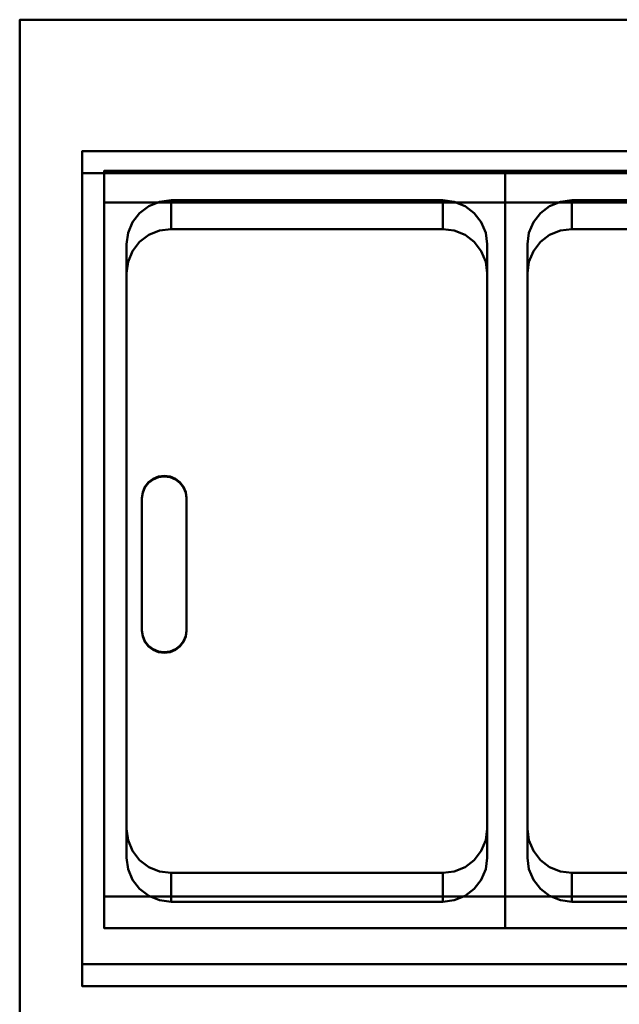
# Model space of a CAD drawing. Header units: millimetres. Extents: x -1749 to 536, y -1543 to 732.
# Tile 3 of 25: x -1749 to -1480, y 290 to 732. Entities that reach past the tile are written whole.
import ezdxf

# ---------------------------------------------------------------- set-up
doc = ezdxf.new("R2010")
doc.units = ezdxf.units.MM
doc.layers.add('Q-SPCQ', color=7, linetype='Continuous', lineweight=30)

# ---------------------------------------------------------------- blocks, each defined once
blk = doc.blocks.new('rf8.pizza4')
at = {"layer": 'Q-SPCQ', "lineweight": 40}
for points in [[(2133.16, 3187.22), (-151.84, 3187.22), (-151.84, 3927.22), (2133.16, 3927.22)], [(-151.84, 3927.22), (-151.84, 3927.22, 955), (2133.16, 3927.22, 955), (2133.16, 3927.22)], [(976.16, 3858.26, 935.21), (976.16, 3868.17, 936.6), (-123.84, 3868.17, 936.6), (-123.84, 3858.26, 935.21)], [(-123.84, 3868.17, 936.6), (976.16, 3868.17, 936.6), (976.16, 3868.17, 946.7), (-123.84, 3868.17, 946.7)], [(-113.84, 3859.32, 801.93), (-113.84, 3533.53, 756.15), (-113.84, 3519.31, 857.28), (-113.84, 3845.11, 903.07)], [(66.16, 3533.53, 756.15), (-113.84, 3533.53, 756.15), (-113.84, 3859.32, 801.93), (66.16, 3859.32, 801.93)], [(66.16, 3859.32, 801.93), (-113.84, 3859.32, 801.93), (-113.84, 3845.11, 903.07), (66.16, 3845.11, 903.07)], [(66.16, 3519.31, 857.28), (66.16, 3533.53, 756.15), (66.16, 3859.32, 801.93), (66.16, 3845.11, 903.07)], [(66.16, 3859.32, 801.93), (66.16, 3533.53, 756.15), (66.16, 3519.31, 857.28), (66.16, 3845.11, 903.07)], [(246.16, 3533.53, 756.15), (66.16, 3533.53, 756.15), (66.16, 3859.32, 801.93), (246.16, 3859.32, 801.93)], [(246.16, 3859.32, 801.93), (66.16, 3859.32, 801.93), (66.16, 3845.11, 903.07), (246.16, 3845.11, 903.07)], [(976.16, 3858.26, 904.92), (976.16, 3858.26, 935.21), (-123.84, 3858.26, 935.21), (-123.84, 3858.26, 904.92)], [(-103.84, 3563.96, 769.56), (-103.84, 3826.38, 806.44), (-103.84, 3813.42, 898.61), (-103.84, 3551, 861.77)], [(-103.84, 3826.38, 806.44), (-103.84, 3813.42, 898.65), (-103.84, 3551, 861.73), (-103.84, 3563.96, 769.56)], [(58.16, 3826.38, 806.44), (58.16, 3563.96, 769.56), (58.16, 3551, 861.73), (58.16, 3813.42, 898.65)], [(58.16, 3563.96, 769.56), (58.16, 3551, 861.77), (58.16, 3813.42, 898.61), (58.16, 3826.38, 806.44)], [(76.16, 3563.96, 769.56), (76.16, 3826.38, 806.44), (76.16, 3813.42, 898.61), (76.16, 3551, 861.77)], [(76.16, 3826.38, 806.44), (76.16, 3813.42, 898.65), (76.16, 3551, 861.73), (76.16, 3563.96, 769.56)], [(66.16, 3519.31, 857.28), (-113.84, 3519.31, 857.28), (-113.84, 3533.53, 756.15), (66.16, 3533.53, 756.15)], [(246.16, 3519.31, 857.28), (66.16, 3519.31, 857.28), (66.16, 3533.53, 756.15), (246.16, 3533.53, 756.15)], [(976.16, 3503.26, 885.32), (976.16, 3503.26, 855.02), (-123.84, 3503.26, 855.02), (-123.84, 3503.26, 885.32)], [(976.16, 3493.36, 883.93), (976.16, 3503.26, 885.32), (-123.84, 3503.26, 885.32), (-123.84, 3493.36, 883.93)], [(-123.84, 3493.36, 894.02), (976.16, 3493.36, 894.02), (976.16, 3493.36, 883.93), (-123.84, 3493.36, 883.93)]]:
    blk.add_3dface(points, dxfattribs=at)
for points, invisible_edges in [([(-151.84, 3437.22, 765), (-151.84, 3437.22, 886.13), (-151.84, 3927.22, 955), (-151.84, 3927.22)], 8), ([(-151.84, 3187.22), (-151.84, 3187.22, 720), (-151.84, 3437.22, 765), (-151.84, 3927.22)], 6), ([(-151.84, 3927.22, 955), (-123.84, 3868.17, 946.7), (976.16, 3868.17, 946.7), (2133.16, 3927.22, 955)], 5), ([(-123.84, 3868.17, 946.7), (-151.84, 3927.22, 955), (-151.84, 3437.22, 886.13)], 13), ([(-151.84, 3437.22, 886.13), (-123.84, 3493.36, 894.02), (-123.84, 3868.17, 946.7)], 13), ([(-123.84, 3858.26, 935.21), (-123.84, 3868.17, 936.6), (-123.84, 3868.17, 946.7), (-123.84, 3493.36, 894.02)], 8), ([(-123.84, 3858.26, 904.92), (-123.84, 3858.26, 935.21), (-123.84, 3503.26, 885.32), (-123.84, 3503.26, 855.02)], 2), ([(-123.84, 3493.36, 894.02), (-123.84, 3493.36, 883.93), (-123.84, 3503.26, 885.32), (-123.84, 3858.26, 935.21)], 12), ([(398.16, 3833.23, 901.4), (456.16, 3833.23, 901.4), (976.16, 3858.26, 904.92), (-123.84, 3858.26, 904.92)], 11), ([(-103.84, 3551, 861.73), (-123.84, 3858.26, 904.92), (-123.84, 3503.26, 855.02)], 13), ([(276.16, 3833.23, 901.4), (398.16, 3833.23, 901.4), (-123.84, 3858.26, 904.92), (218.16, 3833.23, 901.4)], 14), ([(-123.84, 3858.26, 904.92), (-103.84, 3813.42, 898.61), (-103.16, 3818.55, 899.33)], 13), ([(-101.16, 3823.33, 900.01), (-123.84, 3858.26, 904.92), (-103.16, 3818.55, 899.33)], 3), ([(-123.84, 3858.26, 904.92), (-97.98, 3827.43, 900.58), (-93.84, 3830.57, 901.02)], 13), ([(-123.84, 3858.26, 904.92), (-93.84, 3830.57, 901.02), (-89.02, 3832.55, 901.3)], 13), ([(-123.84, 3858.26, 904.92), (-83.84, 3833.23, 901.4), (38.16, 3833.23, 901.4), (96.16, 3833.23, 901.4)], 13), ([(-89.02, 3832.55, 901.3), (-83.84, 3833.23, 901.4), (-123.84, 3858.26, 904.92)], 14), ([(-123.84, 3858.26, 904.92), (-101.16, 3823.33, 900.01), (-97.98, 3827.43, 900.58)], 13), ([(218.16, 3833.23, 901.4), (-123.84, 3858.26, 904.92), (96.16, 3833.23, 901.4)], 3), ([(-123.84, 3858.26, 904.92), (-103.84, 3551, 861.73), (-103.84, 3813.42, 898.61)], 13), ([(-103.84, 3826.38, 806.44), (58.16, 3826.38, 806.44), (38.16, 3846.18, 809.23), (-83.84, 3846.18, 809.23)], 11), ([(-103.84, 3826.38, 806.44), (58.16, 3826.38, 806.44), (38.16, 3846.18, 809.23), (-83.84, 3846.18, 809.23)], 11), ([(-101.16, 3836.28, 807.83), (-83.84, 3846.18, 809.23), (-97.98, 3840.38, 808.41)], 3), ([(-101.16, 3836.28, 807.83), (-83.84, 3846.18, 809.23), (-97.98, 3840.38, 808.41)], 3), ([(-83.84, 3846.18, 809.23), (-89.02, 3845.51, 809.13), (-97.98, 3840.38, 808.41)], 14), ([(-83.84, 3846.18, 809.23), (-89.02, 3845.51, 809.13), (-97.98, 3840.38, 808.41)], 14), ([(-89.02, 3845.51, 809.13), (-83.84, 3846.18, 809.23), (-83.84, 3833.23, 901.4)], 12), ([(-89.02, 3845.51, 809.13), (-83.84, 3846.18, 809.23), (-83.84, 3833.23, 901.4)], 12), ([(38.16, 3833.23, 901.4), (-83.84, 3846.18, 809.23), (38.16, 3846.18, 809.23)], 1), ([(-83.84, 3846.18, 809.23), (38.16, 3833.23, 901.4), (-83.84, 3833.22, 901.44)], 1), ([(38.16, 3846.18, 809.23), (38.16, 3833.22, 901.44), (-83.84, 3833.23, 901.4)], 12), ([(-83.84, 3833.23, 901.4), (-83.84, 3846.18, 809.23), (38.16, 3846.18, 809.23)], 12), ([(52.3, 3840.38, 808.41), (43.33, 3845.51, 809.13), (38.16, 3846.18, 809.23)], 13), ([(43.33, 3845.51, 809.13), (43.33, 3832.55, 901.3), (38.16, 3846.18, 809.23)], 3), ([(38.16, 3833.22, 901.44), (38.16, 3846.18, 809.23), (43.33, 3832.55, 901.3)], 2), ([(52.3, 3840.38, 808.41), (43.33, 3845.51, 809.13), (38.16, 3846.18, 809.23)], 13), ([(43.33, 3845.51, 809.13), (43.33, 3832.55, 901.3), (38.16, 3846.18, 809.23)], 3), ([(38.16, 3833.22, 901.44), (38.16, 3846.18, 809.23), (43.33, 3832.55, 901.3)], 2), ([(76.16, 3826.38, 806.44), (238.16, 3826.38, 806.44), (218.16, 3846.18, 809.23), (96.16, 3846.18, 809.23)], 11), ([(76.16, 3826.38, 806.44), (238.16, 3826.38, 806.44), (218.16, 3846.18, 809.23), (96.16, 3846.18, 809.23)], 11), ([(78.84, 3836.28, 807.83), (96.16, 3846.18, 809.23), (82.02, 3840.38, 808.41)], 3), ([(78.84, 3836.28, 807.83), (96.16, 3846.18, 809.23), (82.02, 3840.38, 808.41)], 3), ([(96.16, 3846.18, 809.23), (90.98, 3845.51, 809.13), (82.02, 3840.38, 808.41)], 14), ([(96.16, 3846.18, 809.23), (90.98, 3845.51, 809.13), (82.02, 3840.38, 808.41)], 14), ([(90.98, 3845.51, 809.13), (96.16, 3846.18, 809.23), (96.16, 3833.23, 901.4)], 12), ([(90.98, 3845.51, 809.13), (96.16, 3846.18, 809.23), (96.16, 3833.23, 901.4)], 12), ([(218.16, 3833.23, 901.4), (96.16, 3846.18, 809.23), (218.16, 3846.18, 809.23)], 1), ([(96.16, 3846.18, 809.23), (218.16, 3833.23, 901.4), (96.16, 3833.22, 901.44)], 1), ([(218.16, 3846.18, 809.23), (218.16, 3833.22, 901.44), (96.16, 3833.23, 901.4)], 12), ([(96.16, 3833.23, 901.4), (96.16, 3846.18, 809.23), (218.16, 3846.18, 809.23)], 12), ([(-83.84, 3833.23, 901.4), (38.16, 3833.23, 901.4), (66.16, 3845.11, 903.07), (-113.84, 3845.11, 903.07)], 10), ([(-89.02, 3832.55, 901.3), (-83.84, 3833.23, 901.4), (-113.84, 3845.11, 903.07)], 14), ([(-97.98, 3827.43, 900.58), (-93.84, 3830.57, 901.02), (-113.84, 3845.11, 903.07)], 14), ([(-89.02, 3832.55, 901.3), (-113.84, 3845.11, 903.07), (-93.84, 3830.57, 901.02)], 3), ([(-101.16, 3823.33, 900.01), (-113.84, 3845.11, 903.07), (-103.16, 3818.55, 899.33)], 3), ([(-113.84, 3845.11, 903.07), (-101.16, 3823.33, 900.01), (-97.98, 3827.43, 900.58)], 13), ([(-103.84, 3813.42, 898.61), (-103.16, 3818.55, 899.33), (-113.84, 3845.11, 903.07)], 14), ([(-113.84, 3845.11, 903.07), (-103.84, 3551, 861.73), (-103.84, 3813.42, 898.61)], 13), ([(-103.84, 3551, 861.73), (-113.84, 3845.11, 903.07), (-113.84, 3519.31, 857.28)], 13), ([(-93.84, 3843.53, 808.85), (-97.98, 3840.38, 808.41), (-89.02, 3845.51, 809.13)], 2), ([(-93.84, 3843.53, 808.85), (-97.98, 3840.38, 808.41), (-89.02, 3845.51, 809.13)], 2), ([(-97.98, 3840.38, 808.41), (-93.84, 3843.53, 808.85), (-93.84, 3830.57, 901.02), (-97.98, 3827.43, 900.58)], 10), ([(-97.98, 3840.38, 808.41), (-93.84, 3843.53, 808.85), (-93.84, 3830.57, 901.02), (-97.98, 3827.43, 900.58)], 10), ([(-89.02, 3845.51, 809.13), (-89.02, 3832.55, 901.3), (-93.84, 3843.53, 808.85)], 3), ([(-89.02, 3845.51, 809.13), (-89.02, 3832.55, 901.3), (-93.84, 3843.53, 808.85)], 3), ([(-89.02, 3832.55, 901.3), (-93.84, 3830.57, 901.02), (-93.84, 3843.53, 808.85)], 14), ([(-89.02, 3832.55, 901.3), (-93.84, 3830.57, 901.02), (-93.84, 3843.53, 808.85)], 14), ([(-83.84, 3833.23, 901.4), (-89.02, 3832.55, 901.3), (-89.02, 3845.51, 809.13)], 14), ([(-83.84, 3833.23, 901.4), (-89.02, 3832.55, 901.3), (-89.02, 3845.51, 809.13)], 14), ([(38.16, 3833.23, 901.4), (43.33, 3832.55, 901.3), (66.16, 3845.11, 903.07)], 14), ([(43.33, 3845.51, 809.13), (52.3, 3840.38, 808.41), (48.16, 3843.53, 808.85)], 1), ([(48.16, 3830.57, 901.02), (43.33, 3832.55, 901.3), (43.33, 3845.51, 809.13)], 14), ([(43.33, 3845.51, 809.13), (48.16, 3843.53, 808.85), (48.16, 3830.57, 901.02)], 14), ([(43.33, 3845.51, 809.13), (52.3, 3840.38, 808.41), (48.16, 3843.53, 808.85)], 1), ([(48.16, 3830.57, 901.02), (43.33, 3832.55, 901.3), (43.33, 3845.51, 809.13)], 14), ([(43.33, 3845.51, 809.13), (48.16, 3843.53, 808.85), (48.16, 3830.57, 901.02)], 14), ([(43.33, 3832.55, 901.3), (48.16, 3830.57, 901.02), (66.16, 3845.11, 903.07)], 14), ([(48.16, 3830.57, 901.02), (52.3, 3827.43, 900.58), (66.16, 3845.11, 903.07)], 14), ([(52.3, 3827.43, 900.58), (48.16, 3830.57, 901.02), (48.16, 3843.53, 808.85), (52.3, 3840.38, 808.41)], 10), ([(52.3, 3827.43, 900.58), (48.16, 3830.57, 901.02), (48.16, 3843.53, 808.85), (52.3, 3840.38, 808.41)], 10), ([(55.48, 3823.33, 900.01), (66.16, 3845.11, 903.07), (52.3, 3827.43, 900.58)], 3), ([(66.16, 3845.11, 903.07), (55.48, 3823.33, 900.01), (57.48, 3818.55, 899.33)], 13), ([(57.48, 3818.55, 899.33), (58.16, 3813.42, 898.61), (66.16, 3845.11, 903.07)], 14), ([(66.16, 3845.11, 903.07), (58.16, 3813.42, 898.61), (58.16, 3551, 861.73)], 13), ([(58.16, 3551, 861.73), (66.16, 3519.31, 857.28), (66.16, 3845.11, 903.07)], 13), ([(96.16, 3833.23, 901.4), (218.16, 3833.23, 901.4), (246.16, 3845.11, 903.07), (66.16, 3845.11, 903.07)], 10), ([(90.98, 3832.55, 901.3), (96.16, 3833.23, 901.4), (66.16, 3845.11, 903.07)], 14), ([(82.02, 3827.43, 900.58), (86.16, 3830.57, 901.02), (66.16, 3845.11, 903.07)], 14), ([(90.98, 3832.55, 901.3), (66.16, 3845.11, 903.07), (86.16, 3830.57, 901.02)], 3), ([(78.84, 3823.33, 900.01), (66.16, 3845.11, 903.07), (76.84, 3818.55, 899.33)], 3), ([(66.16, 3845.11, 903.07), (78.84, 3823.33, 900.01), (82.02, 3827.43, 900.58)], 13), ([(76.16, 3813.42, 898.61), (76.84, 3818.55, 899.33), (66.16, 3845.11, 903.07)], 14), ([(66.16, 3845.11, 903.07), (76.16, 3551, 861.73), (76.16, 3813.42, 898.61)], 13), ([(76.16, 3551, 861.73), (66.16, 3845.11, 903.07), (66.16, 3519.31, 857.28)], 13), ([(86.16, 3843.53, 808.85), (82.02, 3840.38, 808.41), (90.98, 3845.51, 809.13)], 2), ([(86.16, 3843.53, 808.85), (82.02, 3840.38, 808.41), (90.98, 3845.51, 809.13)], 2), ([(82.02, 3840.38, 808.41), (86.16, 3843.53, 808.85), (86.16, 3830.57, 901.02), (82.02, 3827.43, 900.58)], 10), ([(82.02, 3840.38, 808.41), (86.16, 3843.53, 808.85), (86.16, 3830.57, 901.02), (82.02, 3827.43, 900.58)], 10), ([(90.98, 3845.51, 809.13), (90.98, 3832.55, 901.3), (86.16, 3843.53, 808.85)], 3), ([(90.98, 3845.51, 809.13), (90.98, 3832.55, 901.3), (86.16, 3843.53, 808.85)], 3), ([(90.98, 3832.55, 901.3), (86.16, 3830.57, 901.02), (86.16, 3843.53, 808.85)], 14), ([(90.98, 3832.55, 901.3), (86.16, 3830.57, 901.02), (86.16, 3843.53, 808.85)], 14), ([(96.16, 3833.23, 901.4), (90.98, 3832.55, 901.3), (90.98, 3845.51, 809.13)], 14), ([(96.16, 3833.23, 901.4), (90.98, 3832.55, 901.3), (90.98, 3845.51, 809.13)], 14), ([(-101.16, 3836.28, 807.83), (-97.98, 3840.38, 808.41), (-97.98, 3827.43, 900.58)], 14), ([(-101.16, 3836.28, 807.83), (-97.98, 3840.38, 808.41), (-97.98, 3827.43, 900.58)], 14), ([(55.48, 3836.28, 807.83), (52.3, 3840.38, 808.41), (57.48, 3831.5, 807.16)], 2), ([(58.16, 3826.38, 806.44), (57.48, 3831.5, 807.16), (52.3, 3840.38, 808.41)], 14), ([(55.48, 3836.28, 807.83), (55.48, 3823.33, 900.01), (52.3, 3840.38, 808.41)], 3), ([(52.3, 3827.43, 900.58), (52.3, 3840.38, 808.41), (55.48, 3823.33, 900.01)], 3), ([(55.48, 3836.28, 807.83), (52.3, 3840.38, 808.41), (57.48, 3831.5, 807.16)], 2), ([(58.16, 3826.38, 806.44), (57.48, 3831.5, 807.16), (52.3, 3840.38, 808.41)], 14), ([(55.48, 3836.28, 807.83), (55.48, 3823.33, 900.01), (52.3, 3840.38, 808.41)], 3), ([(52.3, 3827.43, 900.58), (52.3, 3840.38, 808.41), (55.48, 3823.33, 900.01)], 3), ([(78.84, 3836.28, 807.83), (82.02, 3840.38, 808.41), (82.02, 3827.43, 900.58)], 14), ([(78.84, 3836.28, 807.83), (82.02, 3840.38, 808.41), (82.02, 3827.43, 900.58)], 14), ([(-101.16, 3836.28, 807.83), (-103.16, 3831.5, 807.16), (-103.84, 3826.38, 806.44)], 12), ([(-101.16, 3836.28, 807.83), (-103.16, 3831.5, 807.16), (-103.84, 3826.38, 806.44)], 12), ([(-101.16, 3823.33, 900.01), (-103.16, 3818.55, 899.33), (-103.16, 3831.5, 807.16), (-101.16, 3836.28, 807.83)], 10), ([(-101.16, 3823.33, 900.01), (-103.16, 3818.55, 899.33), (-103.16, 3831.5, 807.16), (-101.16, 3836.28, 807.83)], 10), ([(-101.16, 3836.28, 807.83), (-97.98, 3827.43, 900.58), (-101.16, 3823.33, 900.01)], 13), ([(-101.16, 3836.28, 807.83), (-97.98, 3827.43, 900.58), (-101.16, 3823.33, 900.01)], 13), ([(43.33, 3832.55, 901.3), (90.98, 3832.55, 901.3), (96.16, 3833.23, 901.4), (38.16, 3833.23, 901.4)], 5), ([(48.16, 3830.57, 901.02), (86.16, 3830.57, 901.02), (90.98, 3832.55, 901.3), (43.33, 3832.55, 901.3)], 5), ([(57.48, 3818.55, 899.33), (55.48, 3823.33, 900.01), (55.48, 3836.28, 807.83), (57.48, 3831.5, 807.16)], 10), ([(57.48, 3818.55, 899.33), (55.48, 3823.33, 900.01), (55.48, 3836.28, 807.83), (57.48, 3831.5, 807.16)], 10), ([(78.84, 3836.28, 807.83), (76.84, 3831.5, 807.16), (76.16, 3826.38, 806.44)], 12), ([(78.84, 3836.28, 807.83), (76.84, 3831.5, 807.16), (76.16, 3826.38, 806.44)], 12), ([(78.84, 3823.33, 900.01), (76.84, 3818.55, 899.33), (76.84, 3831.5, 807.16), (78.84, 3836.28, 807.83)], 10), ([(78.84, 3823.33, 900.01), (76.84, 3818.55, 899.33), (76.84, 3831.5, 807.16), (78.84, 3836.28, 807.83)], 10), ([(78.84, 3836.28, 807.83), (82.02, 3827.43, 900.58), (78.84, 3823.33, 900.01)], 13), ([(78.84, 3836.28, 807.83), (82.02, 3827.43, 900.58), (78.84, 3823.33, 900.01)], 13), ([(-103.16, 3831.5, 807.16), (-103.16, 3818.55, 899.33), (-103.84, 3826.38, 806.44)], 3), ([(-103.16, 3831.5, 807.16), (-103.16, 3818.55, 899.33), (-103.84, 3826.38, 806.44)], 3), ([(52.3, 3827.43, 900.58), (82.02, 3827.43, 900.58), (86.16, 3830.57, 901.02), (48.16, 3830.57, 901.02)], 5), ([(58.16, 3813.42, 898.61), (57.48, 3818.55, 899.33), (57.48, 3831.5, 807.16)], 14), ([(57.48, 3831.5, 807.16), (58.16, 3826.38, 806.44), (58.16, 3813.42, 898.61)], 12), ([(58.16, 3813.42, 898.61), (57.48, 3818.55, 899.33), (57.48, 3831.5, 807.16)], 14), ([(57.48, 3831.5, 807.16), (58.16, 3826.38, 806.44), (58.16, 3813.42, 898.61)], 12), ([(76.84, 3831.5, 807.16), (76.84, 3818.55, 899.33), (76.16, 3826.38, 806.44)], 3), ([(76.84, 3831.5, 807.16), (76.84, 3818.55, 899.33), (76.16, 3826.38, 806.44)], 3), ([(58.16, 3563.96, 769.56), (58.16, 3826.38, 806.44), (-103.84, 3826.38, 806.44), (-103.84, 3563.96, 769.56)], 10), ([(-103.84, 3813.42, 898.65), (-103.84, 3826.38, 806.44), (-103.16, 3818.55, 899.33)], 2), ([(58.16, 3563.96, 769.56), (58.16, 3826.38, 806.44), (-103.84, 3826.38, 806.44), (-103.84, 3563.96, 769.56)], 10), ([(-103.84, 3813.42, 898.65), (-103.84, 3826.38, 806.44), (-103.16, 3818.55, 899.33)], 2), ([(55.48, 3823.33, 900.01), (78.84, 3823.33, 900.01), (82.02, 3827.43, 900.58), (52.3, 3827.43, 900.58)], 5), ([(76.16, 3563.96, 769.56), (238.16, 3563.96, 769.56), (238.16, 3826.38, 806.44), (76.16, 3826.38, 806.44)], 5), ([(76.16, 3813.42, 898.65), (76.16, 3826.38, 806.44), (76.84, 3818.55, 899.33)], 2), ([(76.16, 3563.96, 769.56), (238.16, 3563.96, 769.56), (238.16, 3826.38, 806.44), (76.16, 3826.38, 806.44)], 5), ([(76.16, 3813.42, 898.65), (76.16, 3826.38, 806.44), (76.84, 3818.55, 899.33)], 2), ([(57.48, 3818.55, 899.33), (76.84, 3818.55, 899.33), (78.84, 3823.33, 900.01), (55.48, 3823.33, 900.01)], 5), ([(58.16, 3813.42, 898.61), (76.16, 3813.42, 898.61), (76.84, 3818.55, 899.33), (57.48, 3818.55, 899.33)], 5), ([(58.16, 3551, 861.73), (76.16, 3551, 861.73), (76.16, 3813.42, 898.61), (58.16, 3813.42, 898.61)], 5), ([(38.16, 3544.15, 766.78), (58.16, 3563.96, 769.56), (-103.84, 3563.96, 769.56), (-83.84, 3544.15, 766.78)], 7), ([(-101.16, 3554.05, 768.17), (-103.84, 3563.96, 769.56), (-103.16, 3558.83, 768.84)], 1), ([(-103.16, 3558.83, 768.84), (-103.84, 3563.96, 769.56), (-103.84, 3551, 861.73)], 12), ([(38.16, 3544.15, 766.78), (58.16, 3563.96, 769.56), (-103.84, 3563.96, 769.56), (-83.84, 3544.15, 766.78)], 7), ([(-101.16, 3554.05, 768.17), (-103.84, 3563.96, 769.56), (-103.16, 3558.83, 768.84)], 1), ([(-103.16, 3558.83, 768.84), (-103.84, 3563.96, 769.56), (-103.84, 3551, 861.73)], 12), ([(55.48, 3554.05, 768.17), (57.48, 3558.83, 768.84), (58.16, 3563.96, 769.56)], 12), ([(55.48, 3554.05, 768.17), (57.48, 3558.83, 768.84), (58.16, 3563.96, 769.56)], 12), ([(57.48, 3558.83, 768.84), (57.48, 3545.88, 861.01), (58.16, 3563.96, 769.56)], 3), ([(58.16, 3551, 861.77), (58.16, 3563.96, 769.56), (57.48, 3545.88, 861.01)], 2), ([(57.48, 3558.83, 768.84), (57.48, 3545.88, 861.01), (58.16, 3563.96, 769.56)], 3), ([(58.16, 3551, 861.77), (58.16, 3563.96, 769.56), (57.48, 3545.88, 861.01)], 2), ([(218.16, 3544.15, 766.78), (238.16, 3563.96, 769.56), (76.16, 3563.96, 769.56), (96.16, 3544.15, 766.78)], 7), ([(76.84, 3558.83, 768.84), (96.16, 3544.15, 766.78), (76.16, 3563.96, 769.56)], 3), ([(76.84, 3558.83, 768.84), (76.16, 3563.96, 769.56), (76.16, 3551, 861.73)], 12), ([(218.16, 3544.15, 766.78), (238.16, 3563.96, 769.56), (76.16, 3563.96, 769.56), (96.16, 3544.15, 766.78)], 7), ([(76.84, 3558.83, 768.84), (96.16, 3544.15, 766.78), (76.16, 3563.96, 769.56)], 3), ([(76.84, 3558.83, 768.84), (76.16, 3563.96, 769.56), (76.16, 3551, 861.73)], 12), ([(-103.84, 3551, 861.73), (-103.16, 3545.88, 861.01), (-103.16, 3558.83, 768.84)], 14), ([(-103.84, 3551, 861.73), (-103.16, 3545.88, 861.01), (-103.16, 3558.83, 768.84)], 14), ([(-103.16, 3558.83, 768.84), (-103.16, 3545.88, 861.01), (-101.16, 3554.05, 768.17)], 3), ([(-103.16, 3558.83, 768.84), (-103.16, 3545.88, 861.01), (-101.16, 3554.05, 768.17)], 3), ([(55.48, 3541.1, 860.34), (57.48, 3545.88, 861.01), (57.48, 3558.83, 768.84)], 14), ([(57.48, 3558.83, 768.84), (55.48, 3554.05, 768.17), (55.48, 3541.1, 860.34)], 14), ([(55.48, 3541.1, 860.34), (57.48, 3545.88, 861.01), (57.48, 3558.83, 768.84)], 14), ([(57.48, 3558.83, 768.84), (55.48, 3554.05, 768.17), (55.48, 3541.1, 860.34)], 14), ([(76.16, 3551, 861.73), (76.84, 3545.88, 861.01), (76.84, 3558.83, 768.84)], 14), ([(76.16, 3551, 861.73), (76.84, 3545.88, 861.01), (76.84, 3558.83, 768.84)], 14), ([(76.84, 3558.83, 768.84), (78.84, 3554.05, 768.17), (82.02, 3549.95, 767.59)], 12), ([(76.84, 3558.83, 768.84), (76.84, 3545.88, 861.01), (78.84, 3554.05, 768.17)], 3), ([(76.84, 3558.83, 768.84), (78.84, 3554.05, 768.17), (82.02, 3549.95, 767.59)], 12), ([(76.84, 3558.83, 768.84), (76.84, 3545.88, 861.01), (78.84, 3554.05, 768.17)], 3), ([(-103.16, 3545.88, 861.01), (-101.16, 3541.1, 860.34), (-101.16, 3554.05, 768.17)], 14), ([(-103.16, 3545.88, 861.01), (-101.16, 3541.1, 860.34), (-101.16, 3554.05, 768.17)], 14), ([(-97.98, 3549.95, 767.59), (-83.84, 3544.15, 766.78), (-101.16, 3554.05, 768.17)], 3), ([(-101.16, 3554.05, 768.17), (-101.16, 3541.1, 860.34), (-97.98, 3549.95, 767.59)], 3), ([(-97.98, 3549.95, 767.59), (-83.84, 3544.15, 766.78), (-101.16, 3554.05, 768.17)], 3), ([(-101.16, 3554.05, 768.17), (-101.16, 3541.1, 860.34), (-97.98, 3549.95, 767.59)], 3), ([(52.3, 3549.95, 767.59), (55.48, 3554.05, 768.17), (38.16, 3544.15, 766.78)], 14), ([(52.3, 3549.95, 767.59), (55.48, 3554.05, 768.17), (38.16, 3544.15, 766.78)], 14), ([(55.48, 3554.05, 768.17), (52.3, 3537, 859.76), (55.48, 3541.1, 860.34)], 13), ([(55.48, 3554.05, 768.17), (52.3, 3549.95, 767.59), (52.3, 3537, 859.76)], 14), ([(55.48, 3554.05, 768.17), (52.3, 3537, 859.76), (55.48, 3541.1, 860.34)], 13), ([(55.48, 3554.05, 768.17), (52.3, 3549.95, 767.59), (52.3, 3537, 859.76)], 14), ([(76.84, 3545.88, 861.01), (78.84, 3541.1, 860.34), (78.84, 3554.05, 768.17)], 14), ([(76.84, 3545.88, 861.01), (78.84, 3541.1, 860.34), (78.84, 3554.05, 768.17)], 14), ([(78.84, 3554.05, 768.17), (78.84, 3541.1, 860.34), (82.02, 3549.95, 767.59)], 3), ([(78.84, 3554.05, 768.17), (78.84, 3541.1, 860.34), (82.02, 3549.95, 767.59)], 3), ([(-123.84, 3503.26, 855.02), (-103.16, 3545.88, 861.01), (-103.84, 3551, 861.73)], 13), ([(-103.16, 3545.88, 861.01), (-103.84, 3551, 861.73), (-113.84, 3519.31, 857.28)], 14), ([(-97.98, 3537, 859.76), (-97.98, 3549.95, 767.59), (-101.16, 3541.1, 860.34)], 3), ([(-97.98, 3537, 859.76), (-97.98, 3549.95, 767.59), (-101.16, 3541.1, 860.34)], 3), ([(-97.98, 3549.95, 767.59), (-93.84, 3546.8, 767.15), (-83.84, 3544.15, 766.78)], 14), ([(-93.84, 3546.8, 767.15), (-97.98, 3549.95, 767.59), (-97.98, 3537, 859.76)], 14), ([(-97.98, 3549.95, 767.59), (-93.84, 3546.8, 767.15), (-83.84, 3544.15, 766.78)], 14), ([(-93.84, 3546.8, 767.15), (-97.98, 3549.95, 767.59), (-97.98, 3537, 859.76)], 14), ([(38.16, 3544.15, 766.78), (48.16, 3546.8, 767.15), (52.3, 3549.95, 767.59)], 13), ([(38.16, 3544.15, 766.78), (48.16, 3546.8, 767.15), (52.3, 3549.95, 767.59)], 13), ([(48.16, 3546.8, 767.15), (48.16, 3533.85, 859.32), (52.3, 3549.95, 767.59)], 3), ([(52.3, 3537, 859.76), (52.3, 3549.95, 767.59), (48.16, 3533.85, 859.32)], 3), ([(48.16, 3546.8, 767.15), (48.16, 3533.85, 859.32), (52.3, 3549.95, 767.59)], 3), ([(52.3, 3537, 859.76), (52.3, 3549.95, 767.59), (48.16, 3533.85, 859.32)], 3), ([(76.84, 3545.88, 861.01), (76.16, 3551, 861.73), (58.16, 3551, 861.73), (57.48, 3545.88, 861.01)], 10), ([(58.16, 3551, 861.73), (57.48, 3545.88, 861.01), (66.16, 3519.31, 857.28)], 14), ([(76.84, 3545.88, 861.01), (76.16, 3551, 861.73), (66.16, 3519.31, 857.28)], 14), ([(82.02, 3537, 859.76), (82.02, 3549.95, 767.59), (78.84, 3541.1, 860.34)], 3), ([(82.02, 3537, 859.76), (82.02, 3549.95, 767.59), (78.84, 3541.1, 860.34)], 3), ([(82.02, 3549.95, 767.59), (86.16, 3546.8, 767.15), (96.16, 3544.15, 766.78)], 14), ([(86.16, 3546.8, 767.15), (82.02, 3549.95, 767.59), (82.02, 3537, 859.76)], 14), ([(82.02, 3549.95, 767.59), (86.16, 3546.8, 767.15), (96.16, 3544.15, 766.78)], 14), ([(86.16, 3546.8, 767.15), (82.02, 3549.95, 767.59), (82.02, 3537, 859.76)], 14), ([(-103.16, 3545.88, 861.01), (-123.84, 3503.26, 855.02), (-101.16, 3541.1, 860.34)], 3), ([(-113.84, 3519.31, 857.28), (-101.16, 3541.1, 860.34), (-103.16, 3545.88, 861.01)], 13), ([(-93.84, 3546.8, 767.15), (-97.98, 3537, 859.76), (-93.84, 3533.85, 859.32)], 13), ([(-93.84, 3546.8, 767.15), (-97.98, 3537, 859.76), (-93.84, 3533.85, 859.32)], 13), ([(-93.84, 3546.8, 767.15), (-89.02, 3544.83, 766.87), (-83.84, 3544.15, 766.78)], 12), ([(-89.02, 3544.83, 766.87), (-93.84, 3546.8, 767.15), (-93.84, 3533.85, 859.32)], 14), ([(-93.84, 3546.8, 767.15), (-89.02, 3544.83, 766.87), (-83.84, 3544.15, 766.78)], 12), ([(-89.02, 3544.83, 766.87), (-93.84, 3546.8, 767.15), (-93.84, 3533.85, 859.32)], 14), ([(48.16, 3546.8, 767.15), (38.16, 3544.15, 766.78), (43.33, 3544.83, 766.87)], 1), ([(48.16, 3546.8, 767.15), (38.16, 3544.15, 766.78), (43.33, 3544.83, 766.87)], 1), ([(43.33, 3531.87, 859.04), (48.16, 3533.85, 859.32), (48.16, 3546.8, 767.15)], 14), ([(43.33, 3544.83, 766.87), (43.33, 3531.87, 859.04), (48.16, 3546.8, 767.15)], 3), ([(43.33, 3531.87, 859.04), (48.16, 3533.85, 859.32), (48.16, 3546.8, 767.15)], 14), ([(43.33, 3544.83, 766.87), (43.33, 3531.87, 859.04), (48.16, 3546.8, 767.15)], 3), ([(78.84, 3541.1, 860.34), (76.84, 3545.88, 861.01), (57.48, 3545.88, 861.01), (55.48, 3541.1, 860.34)], 10), ([(55.48, 3541.1, 860.34), (66.16, 3519.31, 857.28), (57.48, 3545.88, 861.01)], 3), ([(66.16, 3519.31, 857.28), (78.84, 3541.1, 860.34), (76.84, 3545.88, 861.01)], 13), ([(86.16, 3546.8, 767.15), (82.02, 3537, 859.76), (86.16, 3533.85, 859.32)], 13), ([(86.16, 3546.8, 767.15), (82.02, 3537, 859.76), (86.16, 3533.85, 859.32)], 13), ([(86.16, 3546.8, 767.15), (90.98, 3544.83, 766.87), (96.16, 3544.15, 766.78)], 12), ([(90.98, 3544.83, 766.87), (86.16, 3546.8, 767.15), (86.16, 3533.85, 859.32)], 14), ([(86.16, 3546.8, 767.15), (90.98, 3544.83, 766.87), (96.16, 3544.15, 766.78)], 12), ([(90.98, 3544.83, 766.87), (86.16, 3546.8, 767.15), (86.16, 3533.85, 859.32)], 14), ([(-97.98, 3537, 859.76), (-101.16, 3541.1, 860.34), (-123.84, 3503.26, 855.02)], 14), ([(-101.16, 3541.1, 860.34), (-113.84, 3519.31, 857.28), (-97.98, 3537, 859.76)], 3), ([(-93.84, 3533.85, 859.32), (-89.02, 3531.87, 859.04), (-89.02, 3544.83, 766.87)], 14), ([(-93.84, 3533.85, 859.32), (-89.02, 3531.87, 859.04), (-89.02, 3544.83, 766.87)], 14), ([(-89.02, 3544.83, 766.87), (-89.02, 3531.87, 859.04), (-83.84, 3544.15, 766.78)], 3), ([(-89.02, 3544.83, 766.87), (-89.02, 3531.87, 859.04), (-83.84, 3544.15, 766.78)], 3), ([(-83.84, 3531.19, 858.99), (-83.84, 3544.15, 766.78), (-89.02, 3531.87, 859.04)], 2), ([(-83.84, 3531.19, 858.99), (-83.84, 3544.15, 766.78), (-89.02, 3531.87, 859.04)], 2), ([(-83.84, 3531.2, 858.95), (38.16, 3544.15, 766.78), (-83.84, 3544.15, 766.78)], 1), ([(38.16, 3544.15, 766.78), (-83.84, 3531.2, 858.95), (38.16, 3531.19, 858.99)], 1), ([(-83.84, 3544.15, 766.78), (-83.84, 3531.19, 858.99), (38.16, 3531.2, 858.95)], 12), ([(38.16, 3531.2, 858.95), (38.16, 3544.15, 766.78), (-83.84, 3544.15, 766.78)], 12), ([(38.16, 3531.2, 858.95), (43.33, 3531.87, 859.04), (43.33, 3544.83, 766.87), (38.16, 3544.15, 766.78)], 2), ([(38.16, 3531.2, 858.95), (43.33, 3531.87, 859.04), (43.33, 3544.83, 766.87), (38.16, 3544.15, 766.78)], 2), ([(82.02, 3537, 859.76), (78.84, 3541.1, 860.34), (55.48, 3541.1, 860.34), (52.3, 3537, 859.76)], 10), ([(66.16, 3519.31, 857.28), (55.48, 3541.1, 860.34), (52.3, 3537, 859.76)], 13), ([(78.84, 3541.1, 860.34), (66.16, 3519.31, 857.28), (82.02, 3537, 859.76)], 3), ([(86.16, 3533.85, 859.32), (90.98, 3531.87, 859.04), (90.98, 3544.83, 766.87)], 14), ([(86.16, 3533.85, 859.32), (90.98, 3531.87, 859.04), (90.98, 3544.83, 766.87)], 14), ([(90.98, 3544.83, 766.87), (90.98, 3531.87, 859.04), (96.16, 3544.15, 766.78)], 3), ([(90.98, 3544.83, 766.87), (90.98, 3531.87, 859.04), (96.16, 3544.15, 766.78)], 3), ([(96.16, 3531.19, 858.99), (96.16, 3544.15, 766.78), (90.98, 3531.87, 859.04)], 2), ([(96.16, 3531.19, 858.99), (96.16, 3544.15, 766.78), (90.98, 3531.87, 859.04)], 2), ([(96.16, 3531.2, 858.95), (218.16, 3544.15, 766.78), (96.16, 3544.15, 766.78)], 1), ([(218.16, 3544.15, 766.78), (96.16, 3531.2, 858.95), (218.16, 3531.19, 858.99)], 1), ([(96.16, 3544.15, 766.78), (96.16, 3531.19, 858.99), (218.16, 3531.2, 858.95)], 12), ([(218.16, 3531.2, 858.95), (218.16, 3544.15, 766.78), (96.16, 3544.15, 766.78)], 12), ([(-123.84, 3503.26, 855.02), (-93.84, 3533.85, 859.32), (-97.98, 3537, 859.76)], 13), ([(-93.84, 3533.85, 859.32), (-97.98, 3537, 859.76), (-113.84, 3519.31, 857.28)], 14), ([(52.3, 3537, 859.76), (48.16, 3533.85, 859.32), (86.16, 3533.85, 859.32), (82.02, 3537, 859.76)], 10), ([(52.3, 3537, 859.76), (48.16, 3533.85, 859.32), (66.16, 3519.31, 857.28)], 14), ([(86.16, 3533.85, 859.32), (82.02, 3537, 859.76), (66.16, 3519.31, 857.28)], 14), ([(-123.84, 3503.26, 855.02), (-89.02, 3531.87, 859.04), (-93.84, 3533.85, 859.32)], 13), ([(-89.02, 3531.87, 859.04), (-123.84, 3503.26, 855.02), (-83.84, 3531.2, 858.95)], 3), ([(-93.84, 3533.85, 859.32), (-113.84, 3519.31, 857.28), (-89.02, 3531.87, 859.04)], 3), ([(-83.84, 3531.2, 858.95), (-89.02, 3531.87, 859.04), (-113.84, 3519.31, 857.28)], 14), ([(96.16, 3531.2, 858.95), (90.98, 3531.87, 859.04), (43.33, 3531.87, 859.04), (38.16, 3531.2, 858.95)], 10), ([(43.33, 3531.87, 859.04), (38.16, 3531.2, 858.95), (66.16, 3519.31, 857.28)], 14), ([(90.98, 3531.87, 859.04), (86.16, 3533.85, 859.32), (48.16, 3533.85, 859.32), (43.33, 3531.87, 859.04)], 10), ([(48.16, 3533.85, 859.32), (43.33, 3531.87, 859.04), (66.16, 3519.31, 857.28)], 14), ([(86.16, 3533.85, 859.32), (66.16, 3519.31, 857.28), (90.98, 3531.87, 859.04)], 3), ([(96.16, 3531.2, 858.95), (90.98, 3531.87, 859.04), (66.16, 3519.31, 857.28)], 14), ([(976.16, 3503.26, 855.02), (456.16, 3531.2, 858.95), (398.16, 3531.2, 858.95), (-123.84, 3503.26, 855.02)], 7), ([(-123.84, 3503.26, 855.02), (398.16, 3531.2, 858.95), (276.16, 3531.2, 858.95), (218.16, 3531.2, 858.95)], 13), ([(38.16, 3531.2, 858.95), (-83.84, 3531.2, 858.95), (-123.84, 3503.26, 855.02), (96.16, 3531.2, 858.95)], 14), ([(-123.84, 3503.26, 855.02), (218.16, 3531.2, 858.95), (96.16, 3531.2, 858.95)], 13), ([(66.16, 3519.31, 857.28), (38.16, 3531.2, 858.95), (-83.84, 3531.2, 858.95), (-113.84, 3519.31, 857.28)], 5), ([(246.16, 3519.31, 857.28), (218.16, 3531.2, 858.95), (96.16, 3531.2, 858.95), (66.16, 3519.31, 857.28)], 5), ([(976.16, 3493.36, 894.02), (-123.84, 3493.36, 894.02), (-151.84, 3437.22, 886.13), (2133.16, 3437.22, 886.13)], 10)]:
    blk.add_3dface(points, dxfattribs=dict(at, invisible_edges=invisible_edges))
at = {"layer": 'Q-SPCQ', "lineweight": 40, "transparency": 33554448}
for points in [[(-123.84, 3493.36, 883.93), (-123.84, 3493.36, 889.99), (-123.84, 3868.17, 942.66), (-123.84, 3868.17, 936.6)], [(259.36, 3868.17, 936.6), (-123.84, 3868.17, 936.6), (-123.84, 3868.17, 942.66), (259.36, 3868.17, 942.66)], [(259.36, 3493.36, 883.93), (-123.84, 3493.36, 883.93), (-123.84, 3868.17, 936.6), (259.36, 3868.17, 936.6)], [(-96.92, 3712.58, 918.53), (-96.92, 3712.27, 920.75), (-96.92, 3652.85, 912.4), (-96.92, 3653.16, 910.18)], [(-76.92, 3653.16, 910.18), (-76.92, 3652.85, 912.4), (-76.92, 3712.27, 920.75), (-76.92, 3712.58, 918.53)], [(259.36, 3493.36, 883.93), (259.36, 3493.36, 889.99), (-123.84, 3493.36, 889.99), (-123.84, 3493.36, 883.93)]]:
    blk.add_3dface(points, dxfattribs=at)
for points, invisible_edges in [([(-84.33, 3721.83, 922.09), (-81.92, 3720.84, 921.96), (-123.84, 3868.17, 942.66)], 14), ([(-86.92, 3722.17, 922.14), (-84.33, 3721.83, 922.09), (-123.84, 3868.17, 942.66)], 14), ([(-81.92, 3720.84, 921.96), (-79.85, 3719.27, 921.73), (-123.84, 3868.17, 942.66)], 14), ([(-89.51, 3721.83, 922.09), (-123.84, 3868.17, 942.66), (-91.92, 3720.84, 921.96)], 3), ([(-123.84, 3868.17, 942.66), (-89.51, 3721.83, 922.09), (-86.92, 3722.17, 922.14)], 13), ([(-91.92, 3720.84, 921.96), (-123.84, 3868.17, 942.66), (-93.99, 3719.27, 921.73)], 3), ([(-95.58, 3717.22, 921.45), (-93.99, 3719.27, 921.73), (-123.84, 3868.17, 942.66)], 14), ([(-96.92, 3712.27, 920.75), (-96.58, 3714.83, 921.11), (-123.84, 3868.17, 942.66)], 14), ([(-95.58, 3717.22, 921.45), (-123.84, 3868.17, 942.66), (-96.58, 3714.83, 921.11)], 3), ([(-123.84, 3868.17, 942.66), (-96.92, 3652.85, 912.4), (-96.92, 3712.27, 920.75)], 13), ([(-123.84, 3868.17, 942.66), (-79.85, 3719.27, 921.73), (259.36, 3868.17, 942.66)], 3), ([(-96.92, 3652.85, 912.4), (-123.84, 3868.17, 942.66), (-123.84, 3493.36, 889.99)], 13), ([(-78.26, 3717.22, 921.45), (259.36, 3868.17, 942.66), (-79.85, 3719.27, 921.73)], 3), ([(-93.99, 3719.58, 919.51), (-86.92, 3722.48, 919.92), (-89.51, 3722.14, 919.87)], 13), ([(-89.51, 3722.14, 919.87), (-91.92, 3721.15, 919.73), (-93.99, 3719.58, 919.51)], 12), ([(-89.51, 3722.14, 919.87), (-89.51, 3721.83, 922.09), (-91.92, 3720.84, 921.96), (-91.92, 3721.15, 919.73)], 5), ([(-89.51, 3721.83, 922.09), (-89.51, 3722.14, 919.87), (-86.92, 3722.48, 919.92), (-86.92, 3722.17, 922.14)], 5), ([(-81.92, 3721.15, 919.73), (-84.33, 3722.14, 919.87), (-86.92, 3722.48, 919.92)], 12), ([(-84.33, 3722.14, 919.87), (-84.33, 3721.83, 922.09), (-86.92, 3722.17, 922.14), (-86.92, 3722.48, 919.92)], 5), ([(-81.92, 3721.15, 919.73), (-81.92, 3720.84, 921.96), (-84.33, 3721.83, 922.09), (-84.33, 3722.14, 919.87)], 5), ([(-95.58, 3717.53, 919.22), (-96.58, 3715.14, 918.89), (-93.99, 3719.58, 919.51)], 2), ([(-95.58, 3717.53, 919.22), (-95.58, 3717.22, 921.45), (-96.58, 3714.83, 921.11), (-96.58, 3715.14, 918.89)], 5), ([(-93.99, 3719.27, 921.73), (-95.58, 3717.22, 921.45), (-93.99, 3719.58, 919.51)], 14), ([(-95.58, 3717.22, 921.45), (-95.58, 3717.53, 919.22), (-93.99, 3719.58, 919.51)], 13), ([(-91.92, 3720.84, 921.96), (-93.99, 3719.27, 921.73), (-91.92, 3721.15, 919.73)], 14), ([(-91.92, 3721.15, 919.73), (-93.99, 3719.27, 921.73), (-93.99, 3719.58, 919.51)], 3), ([(-81.92, 3721.15, 919.73), (-78.26, 3717.53, 919.22), (-79.85, 3719.58, 919.51)], 1), ([(-81.92, 3721.15, 919.73), (-79.85, 3719.58, 919.51), (-81.92, 3720.84, 921.96)], 14), ([(-79.85, 3719.27, 921.73), (-81.92, 3720.84, 921.96), (-79.85, 3719.58, 919.51)], 14), ([(-79.85, 3719.27, 921.73), (-79.85, 3719.58, 919.51), (-78.26, 3717.53, 919.22)], 13), ([(-78.26, 3717.22, 921.45), (-79.85, 3719.27, 921.73), (-78.26, 3717.53, 919.22)], 14), ([(-77.26, 3715.14, 918.89), (-78.26, 3717.53, 919.22), (-76.92, 3712.58, 918.53)], 2), ([(-77.26, 3715.14, 918.89), (-77.26, 3714.83, 921.11), (-78.26, 3717.22, 921.45), (-78.26, 3717.53, 919.22)], 5), ([(-96.92, 3712.58, 918.53), (-76.92, 3712.58, 918.53), (-96.58, 3715.14, 918.89)], 3), ([(-96.58, 3714.83, 921.11), (-96.92, 3712.27, 920.75), (-96.58, 3715.14, 918.89)], 14), ([(-96.92, 3712.27, 920.75), (-96.92, 3712.58, 918.53), (-96.58, 3715.14, 918.89)], 12), ([(-77.26, 3714.83, 921.11), (223.5, 3714.83, 921.11), (224.5, 3717.22, 921.45), (-78.26, 3717.22, 921.45)], 5), ([(-77.26, 3714.83, 921.11), (-77.26, 3715.14, 918.89), (-76.92, 3712.58, 918.53)], 13), ([(-76.92, 3712.27, 920.75), (223.16, 3712.27, 920.75), (223.5, 3714.83, 921.11), (-77.26, 3714.83, 921.11)], 5), ([(-77.26, 3714.83, 921.11), (-76.92, 3712.58, 918.53), (-76.92, 3712.27, 920.75)], 1), ([(-96.92, 3653.16, 910.18), (-76.92, 3653.16, 910.18), (-76.92, 3712.58, 918.53), (-96.92, 3712.58, 918.53)], 5), ([(-76.92, 3652.85, 912.4), (223.16, 3652.85, 912.4), (223.16, 3712.27, 920.75), (-76.92, 3712.27, 920.75)], 5), ([(-96.58, 3650.29, 912.04), (-96.92, 3652.85, 912.4), (-123.84, 3493.36, 889.99)], 14), ([(-96.92, 3653.16, 910.18), (-96.58, 3650.6, 909.82), (-76.92, 3653.16, 910.18)], 14), ([(-96.58, 3650.29, 912.04), (-96.58, 3650.6, 909.82), (-96.92, 3653.16, 910.18)], 13), ([(-96.58, 3650.29, 912.04), (-96.92, 3653.16, 910.18), (-96.92, 3652.85, 912.4)], 1), ([(-78.26, 3648.21, 909.48), (-77.26, 3650.6, 909.82), (-76.92, 3653.16, 910.18)], 12), ([(-76.92, 3652.85, 912.4), (-76.92, 3653.16, 910.18), (-77.26, 3650.6, 909.82)], 12), ([(223.5, 3650.29, 912.04), (223.16, 3652.85, 912.4), (-76.92, 3652.85, 912.4), (-77.26, 3650.29, 912.04)], 10), ([(-77.26, 3650.29, 912.04), (-76.92, 3652.85, 912.4), (-77.26, 3650.6, 909.82)], 14), ([(-95.58, 3647.9, 911.7), (-96.58, 3650.29, 912.04), (-123.84, 3493.36, 889.99)], 14), ([(-123.84, 3493.36, 889.99), (-93.99, 3645.85, 911.42), (-95.58, 3647.9, 911.7)], 13), ([(-95.58, 3648.21, 909.48), (-93.99, 3646.16, 909.19), (-96.58, 3650.6, 909.82)], 2), ([(-96.58, 3650.6, 909.82), (-96.58, 3650.29, 912.04), (-95.58, 3647.9, 911.7), (-95.58, 3648.21, 909.48)], 5), ([(-95.58, 3647.9, 911.7), (-93.99, 3645.85, 911.42), (-95.58, 3648.21, 909.48)], 14), ([(-93.99, 3645.85, 911.42), (-93.99, 3646.16, 909.19), (-95.58, 3648.21, 909.48)], 13), ([(-81.92, 3644.59, 908.97), (-78.26, 3648.21, 909.48), (-84.33, 3643.6, 908.83)], 3), ([(-78.26, 3648.21, 909.48), (-81.92, 3644.59, 908.97), (-79.85, 3646.16, 909.19)], 1), ([(-78.26, 3647.9, 911.7), (-78.26, 3648.21, 909.48), (-79.85, 3646.16, 909.19)], 13), ([(-79.85, 3645.85, 911.42), (259.36, 3493.36, 889.99), (-78.26, 3647.9, 911.7)], 3), ([(-79.85, 3646.16, 909.19), (-79.85, 3645.85, 911.42), (-78.26, 3647.9, 911.7)], 13), ([(-78.26, 3648.21, 909.48), (-78.26, 3647.9, 911.7), (-77.26, 3650.29, 912.04), (-77.26, 3650.6, 909.82)], 5), ([(224.5, 3647.9, 911.7), (223.5, 3650.29, 912.04), (-77.26, 3650.29, 912.04), (-78.26, 3647.9, 911.7)], 10), ([(-79.85, 3645.85, 911.42), (-81.92, 3644.27, 911.19), (-123.84, 3493.36, 889.99)], 14), ([(-79.85, 3645.85, 911.42), (-123.84, 3493.36, 889.99), (259.36, 3493.36, 889.99)], 13), ([(-93.99, 3645.85, 911.42), (-123.84, 3493.36, 889.99), (-91.92, 3644.27, 911.19)], 3), ([(-81.92, 3644.27, 911.19), (-84.33, 3643.28, 911.06), (-123.84, 3493.36, 889.99)], 14), ([(-89.51, 3643.28, 911.06), (-91.92, 3644.27, 911.19), (-123.84, 3493.36, 889.99)], 14), ([(-84.33, 3643.28, 911.06), (-86.92, 3642.95, 911.01), (-123.84, 3493.36, 889.99)], 14), ([(-89.51, 3643.28, 911.06), (-123.84, 3493.36, 889.99), (-86.92, 3642.95, 911.01)], 3), ([(-91.92, 3644.59, 908.97), (-84.33, 3643.6, 908.83), (-93.99, 3646.16, 909.19)], 3), ([(-91.92, 3644.27, 911.19), (-93.99, 3646.16, 909.19), (-93.99, 3645.85, 911.42)], 3), ([(-91.92, 3644.59, 908.97), (-93.99, 3646.16, 909.19), (-91.92, 3644.27, 911.19)], 14), ([(-89.51, 3643.6, 908.83), (-84.33, 3643.6, 908.83), (-91.92, 3644.59, 908.97)], 3), ([(-89.51, 3643.28, 911.06), (-91.92, 3644.59, 908.97), (-91.92, 3644.27, 911.19)], 3), ([(-89.51, 3643.28, 911.06), (-89.51, 3643.6, 908.83), (-91.92, 3644.59, 908.97)], 13), ([(-89.51, 3643.6, 908.83), (-86.92, 3643.26, 908.79), (-84.33, 3643.6, 908.83)], 12), ([(-86.92, 3642.95, 911.01), (-89.51, 3643.6, 908.83), (-89.51, 3643.28, 911.06)], 3), ([(-86.92, 3643.26, 908.79), (-89.51, 3643.6, 908.83), (-86.92, 3642.95, 911.01)], 14), ([(-84.33, 3643.28, 911.06), (-84.33, 3643.6, 908.83), (-86.92, 3643.26, 908.79)], 13), ([(-86.92, 3643.26, 908.79), (-86.92, 3642.95, 911.01), (-84.33, 3643.28, 911.06)], 13), ([(-81.92, 3644.27, 911.19), (-81.92, 3644.59, 908.97), (-84.33, 3643.6, 908.83)], 13), ([(-84.33, 3643.28, 911.06), (-81.92, 3644.27, 911.19), (-84.33, 3643.6, 908.83)], 14), ([(-81.92, 3644.59, 908.97), (-79.85, 3645.85, 911.42), (-79.85, 3646.16, 909.19)], 3), ([(-81.92, 3644.27, 911.19), (-79.85, 3645.85, 911.42), (-81.92, 3644.59, 908.97)], 14)]:
    blk.add_3dface(points, dxfattribs=dict(at, invisible_edges=invisible_edges))

msp = doc.modelspace()

# ---------------------------------------------------------------- linework, layer by layer
at = {"layer": 'Q-SPCQ', "color": 7}
for p, q in [((536, 732), (-1749, 732)), ((-1749, 732), (-1749, -68))]:
    msp.add_line(p, q, dxfattribs=at)

# ---------------------------------------------------------------- block references
at = {"color": 240, "true_color": 0xed1f24}
msp.add_blockref('rf8.pizza4', (-1597.16, -3195.22, 135), dxfattribs=at)

doc.saveas('drawing.dxf')
